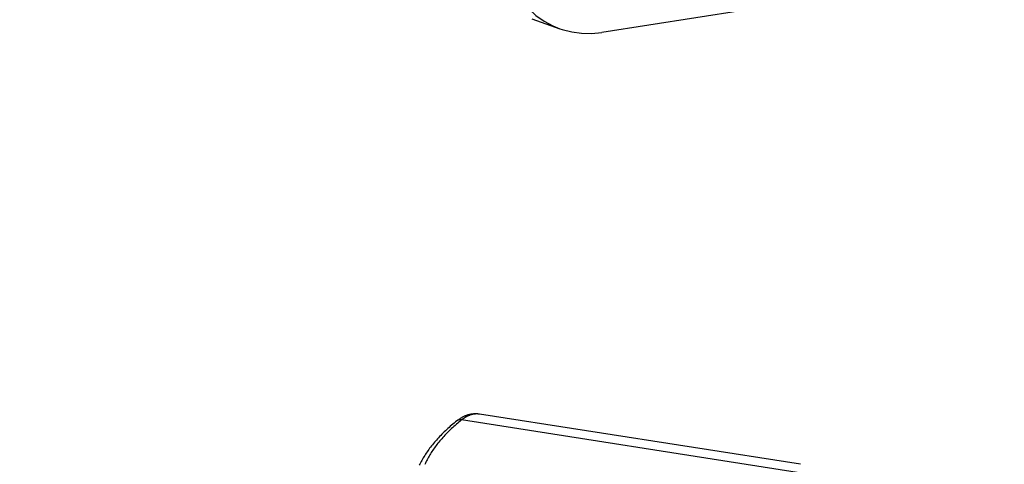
# Model space of a CAD drawing. Header units: inches. Extents: x 0 to 22, y 0 to 17.
# Tile 15 of 46: x 4.2 to 6.2, y 10.6 to 11.5. Entities that reach past the tile are written whole.
import ezdxf

# ---------------------------------------------------------------- set-up
doc = ezdxf.new("R2010")
doc.units = ezdxf.units.IN
doc.header["$LTSCALE"] = 1.21
doc.header["$MEASUREMENT"] = 0
doc.layers.get('0').update_dxf_attribs({"linetype": 'CONTINUOUS'})
doc.styles.get("Standard").update_dxf_attribs({"font": 'arial.ttf'})
doc.dimstyles.new('DIMSTYLE_1', dxfattribs={"dimtxt": 0.17, "dimasz": 0.2, "dimexe": 0.09, "dimexo": 0.07, "dimgap": 0.0425, "dimtad": 0, "dimtih": 1, "dimtoh": 1, "dimzin": 4, "dimdsep": 46, "dimtxsty": 'Standard', "dimblk": '_FILLED', "dimblk1": '_FILLED', "dimblk2": '_FILLED', "dimcen": 0.09, "dimadec": 3, "dimazin": 1, "dimtfac": 1, "dimtdec": 3, "dimtofl": 0, "dimtmove": 0, "dimatfit": 3, "dimldrblk": '_FILLED', "dimfxl": 0, "dimtolj": 1, "dimtzin": 4, "dimarcsym": 0})

# ---------------------------------------------------------------- blocks, each defined once
blk = doc.blocks.new('_FILLED')
at = {"color": 0, "linetype": 'ByBlock'}
blk.add_solid([(0, 0), (-1, 0.2), (-1, -0.2)], dxfattribs=at)
blk = doc.blocks.new('*D1')
at = {"color": 2, "linetype": 'Continuous'}
for p, q in [((20.9102, 11.4958), (20.8549, 11.6315)), ((21.0642, 11.1185), (20.9102, 11.4958)), ((20.9229, 11.4648), (11.4904, 7.6153)), ((1.2938, 3.4541), (10.7263, 7.3035)), ((1.2812, 3.4851), (1.2258, 3.6207)), ((1.4352, 3.1077), (1.2812, 3.4851))]:
    blk.add_line(p, q, dxfattribs=at)
at = {"color": 2, "linetype": 'Continuous', "xscale": 0.2, "yscale": 0.2, "zscale": 0.2}
for p, rotation in [((20.9229, 11.4648), 22.2006454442), ((1.2938, 3.4541), 202.2006454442)]:
    blk.add_blockref('_FILLED', p, dxfattribs=dict(at, rotation=rotation))
at = {"color": 2, "linetype": 'Continuous', "insert": (11.1084, 7.5444), "char_height": 0.17, "width": 0.594052, "attachment_point": 2, "line_spacing_factor": 0.9}
blk.add_mtext('37.00', dxfattribs=at)

msp = doc.modelspace()

# ---------------------------------------------------------------- linework, layer by layer
at = {"color": 7, "linetype": 'Continuous'}
for p, q in [((5.7982, 11.5067), (5.4182, 11.4473)), ((5.2765, 11.475), (5.3332, 11.4548)), ((5.1709, 10.6751), (5.1704, 10.6752)), ((5.8203, 10.5736), (5.1707, 10.6751)), ((5.8136, 10.5572), (5.1347, 10.6633))]:
    msp.add_line(p, q, dxfattribs=at)
for points in [[(5.2698, 11.4953), (5.2851, 11.4816), (5.3016, 11.47), (5.3193, 11.4605), (5.3333, 11.4548)], [(5.3333, 11.4548), (5.3379, 11.4532), (5.3573, 11.4482), (5.3773, 11.4455), (5.3975, 11.4452), (5.4182, 11.4473)], [(5.1707, 10.6751), (5.1697, 10.6753), (5.1687, 10.6754), (5.1676, 10.6755), (5.1666, 10.6756), (5.1656, 10.6756), (5.1646, 10.6757), (5.1636, 10.6757), (5.1626, 10.6757), (5.1616, 10.6757), (5.1606, 10.6757), (5.1596, 10.6756), (5.1586, 10.6755), (5.1575, 10.6754), (5.1565, 10.6753), (5.1555, 10.6752), (5.1545, 10.6751), (5.1535, 10.6749), (5.1524, 10.6747), (5.1514, 10.6745), (5.1504, 10.6742), (5.1494, 10.674), (5.1484, 10.6737), (5.1473, 10.6734), (5.1463, 10.6731), (5.1453, 10.6728), (5.1443, 10.6724), (5.1433, 10.672), (5.1422, 10.6716), (5.1412, 10.6712), (5.1402, 10.6708), (5.1392, 10.6703), (5.1382, 10.6698), (5.1372, 10.6693), (5.1362, 10.6688), (5.1352, 10.6683), (5.1342, 10.6677), (5.1331, 10.6671), (5.1321, 10.6665), (5.1311, 10.6659), (5.1302, 10.6652), (5.1292, 10.6645), (5.1282, 10.6638), (5.1272, 10.6631), (5.1262, 10.6624), (5.1253, 10.6617)], [(5.1702, 10.6752), (5.1694, 10.6753), (5.1685, 10.6754), (5.1676, 10.6755), (5.1667, 10.6755), (5.1658, 10.6755), (5.1649, 10.6755), (5.164, 10.6755), (5.1631, 10.6755), (5.1622, 10.6754), (5.1613, 10.6753), (5.1604, 10.6752), (5.1595, 10.6751), (5.1586, 10.675), (5.1577, 10.6748), (5.1568, 10.6746), (5.1559, 10.6744), (5.155, 10.6742), (5.1541, 10.6739), (5.1532, 10.6737), (5.1523, 10.6734), (5.1514, 10.6731), (5.1505, 10.6727), (5.1496, 10.6724), (5.1487, 10.672), (5.1478, 10.6716), (5.1469, 10.6712), (5.146, 10.6708), (5.1451, 10.6703), (5.1442, 10.6698), (5.1434, 10.6693), (5.1425, 10.6688), (5.1416, 10.6683), (5.1407, 10.6677), (5.1399, 10.6672), (5.139, 10.6666), (5.1381, 10.6659), (5.1373, 10.6653), (5.1364, 10.6647), (5.1356, 10.664), (5.1347, 10.6633)], [(5.1253, 10.6617), (5.1225, 10.6595), (5.1198, 10.6572), (5.1171, 10.655), (5.1145, 10.6528), (5.1119, 10.6505), (5.1093, 10.6483), (5.1068, 10.646), (5.1043, 10.6437), (5.1019, 10.6415), (5.0995, 10.6392), (5.0971, 10.6369), (5.0948, 10.6345), (5.0925, 10.6322), (5.0903, 10.6299), (5.0881, 10.6275), (5.0859, 10.6252), (5.0838, 10.6228), (5.0817, 10.6205), (5.0797, 10.6181), (5.0777, 10.6157), (5.0757, 10.6133), (5.0738, 10.6109), (5.072, 10.6085), (5.0701, 10.6061), (5.0684, 10.6037), (5.0666, 10.6012), (5.0649, 10.5988), (5.0633, 10.5964), (5.0617, 10.5939), (5.0601, 10.5915), (5.0586, 10.589), (5.0571, 10.5866), (5.0557, 10.5841), (5.0543, 10.5816), (5.0529, 10.5792), (5.0516, 10.5767), (5.0504, 10.5742), (5.0492, 10.5717)], [(5.1347, 10.6633), (5.132, 10.6611), (5.1294, 10.659), (5.1268, 10.6568), (5.1242, 10.6546), (5.1217, 10.6524), (5.1192, 10.6503), (5.1167, 10.648), (5.1143, 10.6458), (5.1119, 10.6436), (5.1096, 10.6414), (5.1073, 10.6391), (5.1051, 10.6369), (5.1029, 10.6346), (5.1007, 10.6323), (5.0986, 10.6301), (5.0965, 10.6278), (5.0945, 10.6255), (5.0925, 10.6232), (5.0905, 10.6209), (5.0886, 10.6185), (5.0867, 10.6162), (5.0849, 10.6139), (5.0831, 10.6116), (5.0814, 10.6092), (5.0797, 10.6069), (5.078, 10.6045), (5.0764, 10.6021), (5.0748, 10.5998), (5.0733, 10.5974), (5.0718, 10.595), (5.0704, 10.5926), (5.069, 10.5902), (5.0676, 10.5878), (5.0663, 10.5854), (5.065, 10.583), (5.0638, 10.5806), (5.0626, 10.5782), (5.0615, 10.5757), (5.0604, 10.5733)], [(5.1347, 10.6633), (5.1345, 10.6634), (5.1342, 10.6634), (5.1339, 10.6635), (5.1336, 10.6635), (5.1333, 10.6636), (5.1331, 10.6636), (5.1328, 10.6637), (5.1325, 10.6637), (5.1322, 10.6637), (5.132, 10.6637), (5.1317, 10.6637), (5.1314, 10.6637), (5.1312, 10.6637), (5.1309, 10.6637), (5.1306, 10.6637), (5.1304, 10.6637), (5.1301, 10.6636), (5.1298, 10.6636), (5.1296, 10.6636), (5.1293, 10.6635), (5.1291, 10.6635), (5.1288, 10.6634), (5.1286, 10.6633), (5.1283, 10.6633), (5.1281, 10.6632), (5.1278, 10.6631), (5.1276, 10.663), (5.1274, 10.6629), (5.1271, 10.6628), (5.1269, 10.6627), (5.1267, 10.6626), (5.1265, 10.6625), (5.1263, 10.6623), (5.126, 10.6622), (5.1258, 10.6621), (5.1256, 10.6619), (5.1254, 10.6618)], [(5.8202, 10.5736), (5.8203, 10.5736), (5.8203, 10.5736)]]:
    msp.add_lwpolyline(points, dxfattribs=at)

# ---------------------------------------------------------------- dimensions: what is measured, and where the dimension line sits
at = {"color": 2, "linetype": 'Continuous'}
dim = msp.add_linear_dim(base=(20.9229, 11.4648), p1=(1.4616, 3.0429), p2=(21.0907, 11.0536), angle=22.2006, text='37.00', dimstyle='DIMSTYLE_1', dxfattribs=at)
dim.commit()
dim.dimension.update_dxf_attribs({"geometry": '*D1', "text_midpoint": (11.108, 7.4585), "dimtype": 160})

doc.saveas('drawing.dxf')
